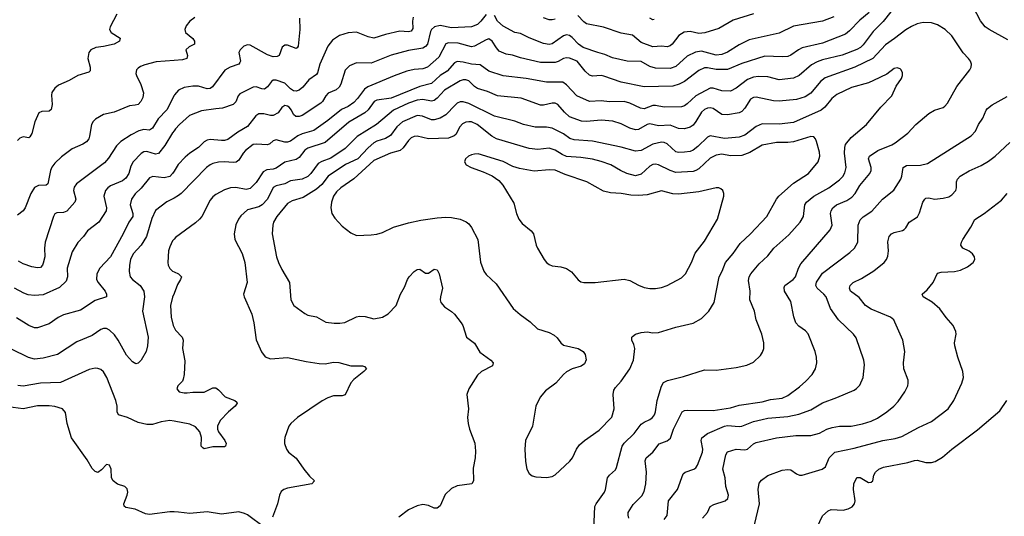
# Model space of a CAD drawing. Header units: inches. Extents: x 884691 to 1028259, y 526745 to 653629.
# Tile 25 of 241: x 938926 to 945776, y 555363 to 558819. Entities that reach past the tile are written whole.
import ezdxf

# ---------------------------------------------------------------- set-up
doc = ezdxf.new("R2010")
doc.units = ezdxf.units.IN
doc.header["$MEASUREMENT"] = 0
doc.layers.add('A9535', color=7, linetype='Continuous')
doc.layers.add('A9545', color=7, linetype='Continuous')

msp = doc.modelspace()

# ---------------------------------------------------------------- linework, layer by layer
at = {"layer": 'A9535', "color": 6}
for points, elevation in [([(939601.6, 558858.4), (939554.8, 558770), (939550.8, 558750), (939563, 558730), (939624.4, 558690), (939619.3, 558670), (939583.5, 558650), (939510, 558632.3), (939454.9, 558625.1), (939421.6, 558610), (939407.1, 558590), (939400.3, 558550), (939415.4, 558490), (939416.3, 558463.7), (939406.6, 558453.4), (939330, 558430.9), (939270, 558396.7), (939197, 558363), (939170, 558342.4), (939150, 558312), (939146.4, 558293.6), (939152.2, 558230), (939145.9, 558194.1), (939130, 558183.5), (939079.9, 558180.1), (939058.2, 558170), (939031.3, 558108.7), (939010, 558026.3), (938996.3, 558003.7), (938990, 557997.2), (938950, 558003), (938926.2, 557993.8), (938910, 557978)], 2700), ([(940000, 558535.6), (939874.9, 558525.1), (939795.8, 558504.2), (939766.4, 558493.6), (939750, 558482.5), (939738.8, 558470), (939734.3, 558445.7), (939737.6, 558430), (939768.2, 558368.2), (939786.3, 558310), (939783.1, 558276.9), (939769.1, 558250), (939749.4, 558230), (939730, 558223.4), (939690, 558219.8), (939584.2, 558175.8), (939510, 558158.8), (939452.7, 558127.3), (939436.4, 558110), (939425.7, 558090), (939412.4, 558007.6), (939406, 557990), (939390.9, 557970), (939366.2, 557953.8), (939290, 557919.4), (939216.1, 557863.9), (939170, 557819.8), (939150, 557791.8), (939141.2, 557770), (939122, 557678), (939110, 557666.7), (939055.6, 557664.4), (939029.3, 557650.7), (939002.4, 557610), (938964.9, 557510), (938950, 557489.4), (938910, 557459.7)], 2800), ([(940000, 558290.8), (939950, 558190.9), (939889.1, 558130), (939850, 558064.2), (939830, 558050.9), (939790, 558054.3), (939755.2, 558044.8), (939702, 558018), (939629.2, 557970.8), (939599.4, 557940.6), (939543.7, 557856.3), (939516.6, 557823.4), (939322, 557678), (939305.4, 557654.6), (939299.4, 557630), (939316.2, 557570), (939310.6, 557549.4), (939253.4, 557486.6), (939230, 557478.4), (939184.2, 557475.8), (939171.5, 557468.5), (939160.1, 557450), (939102.9, 557270), (939099.1, 557230), (939101.4, 557170), (939090, 557123.8), (939085.6, 557110), (939070, 557093.9), (939050, 557091.8), (939010, 557098.7), (938950, 557119.5), (938918.1, 557138.1)], 2900), ([(940000, 558045.9), (939988.6, 558031.4), (939936.5, 557943.5), (939892.4, 557887.6), (939870, 557883.3), (939810, 557903.1), (939790, 557900.5), (939770, 557888.7), (939715, 557830), (939699.6, 557800.4), (939685.5, 557750), (939664.6, 557715.4), (939641.7, 557698.3), (939557.2, 557662.8), (939538.6, 557650), (939522, 557630), (939510.5, 557590), (939529.6, 557510), (939527.5, 557490), (939477.6, 557410), (939398.4, 557350), (939369.7, 557310), (939331.5, 557268.5), (939290, 557202.8), (939256.1, 557090), (939259.6, 557030), (939250, 556999.4), (939203.9, 556956.1), (939090, 556904.9), (939030, 556899.1), (938984.9, 556904.9), (938955.7, 556915.7), (938890, 556951.4)], 3000), ([(940000, 557765.1), (939990, 557749.7), (939970, 557727.8), (939930, 557718.5), (939852.8, 557727.2), (939830, 557719), (939772.1, 557647.9), (939730, 557606.6), (939704.5, 557570), (939693.6, 557530), (939713.5, 557470), (939714.1, 557450), (939684.9, 557410), (939646.1, 557330), (939557.4, 557170), (939483.5, 557090), (939461.6, 557050), (939461.1, 557010), (939470.9, 556990), (939520.4, 556930), (939530.5, 556910), (939529.4, 556890), (939450, 556865), (939350, 556796.8), (939230, 556764.7), (939193.4, 556746.6), (939130, 556703.5), (939050, 556675.5), (939030, 556675.8), (938990, 556690.2), (938903.6, 556743.6)], 3100), ([(940000, 557578.3), (939950, 557551), (939869.8, 557490.2), (939845.3, 557434.7), (939807.1, 557310), (939770.4, 557249.6), (939716.2, 557190), (939697.5, 557150), (939690, 557110), (939687, 557067), (939694, 557030), (939710.1, 557010), (939764.2, 556970), (939789.8, 556929.8), (939794.5, 556890), (939780.8, 556790), (939819.5, 556610), (939815.7, 556550), (939805.9, 556510), (939770, 556450.8), (939750, 556429.1), (939734.8, 556425.2), (939710, 556438.3), (939670, 556485.3), (939610.5, 556590), (939585.1, 556625.1), (939550, 556658.9), (939530, 556669.6), (939510, 556669.2), (939490, 556662), (939430, 556620.3), (939323.2, 556576.8), (939190, 556488.4), (939090, 556462.9), (939030, 556456.9), (938987.1, 556467.1), (938870, 556527.1)], 3200), ([(940000, 557291.7), (939990, 557280.6), (939970, 557239.1), (939962, 557210), (939957.4, 557130), (939959.1, 557110), (939970, 557087.2), (939990, 557069.3), (940000, 557064.4)], 3300), ([(940000, 556914.7), (939990, 556889.2), (939975.2, 556830), (939979.4, 556750), (939992.9, 556690), (940000, 556677)], 3300), ([(940000, 556024.5), (939970, 556030.2), (939910, 556021), (939850, 556001.4), (939810, 556002), (939750, 556015.3), (939676, 556050), (939613.1, 556070), (939603.9, 556090), (939603.9, 556130), (939593.8, 556170), (939531.9, 556330), (939508.7, 556368.7), (939490, 556383.8), (939470, 556391.6), (939450, 556393.1), (939410, 556383.9), (939210, 556294.6), (939070, 556288.8), (938950, 556269), (938913.1, 556273.1)], 3300), ([(940000, 555393.6), (939970, 555394.5), (939830, 555374.9), (939801.1, 555381.1), (939730, 555413.5), (939664.4, 555424.4), (939652.8, 555432.8), (939651, 555450), (939673.5, 555510), (939677.4, 555530), (939673.7, 555553.7), (939657.3, 555570), (939606.8, 555586.7), (939575.3, 555610), (939563.5, 555630), (939561.7, 555690), (939550, 555719.3), (939530, 555723.7), (939494.4, 555685.6), (939470, 555668.1), (939450, 555674.8), (939430, 555696.8), (939394.9, 555754.9), (939286.1, 555910), (939257.2, 556010), (939244.8, 556084.8), (939223, 556110), (939170, 556127.4), (939130, 556132.9), (939050, 556130.9), (938950, 556112), (938810, 556130)], 3400)]:
    msp.add_lwpolyline(points, dxfattribs=dict(at, elevation=elevation))
at = {"layer": 'A9545', "color": 6}
for points, elevation in [([(944986.1, 558873.9), (944933.3, 558806.7), (944862.8, 558737.2), (944794.8, 558645.2), (944774.2, 558625.8), (944750, 558611.8), (944646.7, 558573.3), (944510, 558539.6), (944473.7, 558526.3), (944435.4, 558504.6), (944349.4, 558430.5), (944310, 558411.3), (944210, 558401), (944130, 558421.8), (944065, 558425), (944030, 558418.4), (943990, 558402), (943910, 558341.7), (943870, 558321.9), (943810, 558323.2), (943750, 558342.6), (943730, 558343.5), (943630.5, 558289.5), (943570, 558233.9), (943550, 558219.7), (943530, 558213.2), (943410, 558210.2), (943350, 558223.1), (943330, 558221.7), (943270, 558199), (943243.6, 558203.6), (943170, 558237.7), (943130, 558249.8), (943030, 558248.4), (942970, 558253.8), (942890, 558250.5), (942800.8, 558290), (942730, 558366.7), (942703.8, 558383.8), (942590, 558383.5), (942450, 558411.1), (942290, 558429.7), (942190, 558461.8), (942130, 558504.4), (942070, 558508.8), (942010, 558524.7), (941970, 558527.6), (941950, 558519), (941899.4, 558460.6), (941850, 558430.7), (941790, 558375.4), (941710, 558354.3), (941510, 558274), (941410, 558260.2), (941391.4, 558250), (941350, 558193.1), (941327.9, 558172.1), (941214.7, 558105.3), (941050, 557964.5), (940930, 557926.2), (940909.5, 557910.5), (940870, 557860.4), (940850, 557845.7), (940770, 557827.4), (940710, 557786.6), (940690, 557779), (940646, 557774), (940618.8, 557761.2), (940570, 557685.5), (940530, 557644.6), (940501.9, 557638.1), (940430, 557650.8), (940391.8, 557648.2), (940350, 557634.5), (940290, 557601.6), (940270, 557586.9), (940250, 557562.5), (940192.6, 557450), (940177.4, 557430), (940150, 557405.1), (940010, 557302.7), (940000, 557291.7)], 3300), ([(944835.4, 558870), (944770, 558817), (944699, 558741), (944670, 558718), (944510, 558656.8), (944370, 558623.3), (944343.5, 558610), (944290, 558571.4), (944270, 558564.2), (944230, 558561), (944110, 558565.3), (943950, 558514.1), (943850, 558473.1), (943770, 558473.3), (943710, 558484.9), (943690, 558483.9), (943650, 558464.9), (943550, 558388.8), (943512.8, 558370), (943470, 558357), (943270, 558351.5), (943110, 558384.9), (942990, 558427.4), (942970, 558430.3), (942910, 558425.3), (942890, 558433.5), (942860.4, 558460.4), (942803.4, 558530), (942750, 558551.8), (942730, 558553.9), (942710, 558549.1), (942671.6, 558528.4), (942650, 558522.1), (942550, 558521.9), (942410, 558554.1), (942353.2, 558573.2), (942310, 558578.7), (942261.3, 558601.3), (942242.4, 558622.5), (942212.2, 558670), (942190, 558685.2), (942170, 558679.8), (942090, 558634.4), (942070, 558631.3), (941975.3, 558655.3), (941910, 558658.8), (941890, 558651.3), (941840.8, 558559.2), (941762.6, 558490), (941730, 558477.1), (941670, 558472.7), (941619.2, 558460.8), (941531, 558429.1), (941348.4, 558351.6), (941325.3, 558334.7), (941277, 558270), (941250, 558242.5), (941210, 558216.1), (941164.8, 558195.2), (941070, 558117.6), (940971.7, 558048.3), (940890, 558025.6), (940859.9, 558010), (940810, 557974.3), (940790, 557966.8), (940770, 557967.5), (940710, 557982.3), (940690, 557975.5), (940665.7, 557954.3), (940650, 557947.6), (940570, 557953.4), (940550, 557950), (940497.6, 557910), (940479.4, 557890), (940450, 557842.4), (940431.2, 557828.8), (940410, 557825.7), (940351.2, 557831.2), (940310, 557828.9), (940270, 557818.8), (940250, 557808.9), (940224.8, 557790), (940050, 557610.8), (940030, 557594.7), (940000, 557578.3)], 3200), ([(945799.6, 558679.6), (945670.9, 558750), (945643.5, 558770), (945610, 558812.3), (945559.3, 558910)], 3300), ([(942170, 558855.3), (942134.9, 558810), (942110, 558786.6), (942070, 558769.2), (941930, 558761.7), (941850, 558778.4), (941811, 558769), (941790.6, 558750), (941783.8, 558736.2), (941762.9, 558650), (941750, 558633.2), (941730, 558622.3), (941630, 558604.8), (941510, 558572.2), (941370, 558517.7), (941270, 558518.8), (941220.8, 558499.2), (941190, 558467.2), (941159.2, 558370), (941148.4, 558350), (941127.7, 558332.3), (941072.3, 558307.7), (941056, 558290), (941032.7, 558250), (941020.8, 558239.2), (940890, 558153.4), (940870, 558144.9), (940845.8, 558145.8), (940830, 558159.3), (940816, 558190), (940800.1, 558210), (940790, 558217.9), (940770, 558221.8), (940750, 558208.3), (940723.9, 558170), (940690, 558151.9), (940670, 558152.4), (940625.1, 558165.1), (940590, 558163.3), (940569.4, 558150.6), (940510, 558075.3), (940442.4, 558037.6), (940374.3, 557985.7), (940350, 557978.4), (940330, 557978.3), (940250, 557986), (940230, 557981.4), (940210, 557968.8), (940170, 557929.8), (940109.5, 557890.5), (940077.5, 557862.5), (940029.5, 557810.5), (940000, 557765.1)], 3100), ([(941663.7, 558836.3), (941659.2, 558810), (941661.7, 558758.3), (941650, 558739), (941630, 558735.8), (941570, 558740), (941470, 558716.8), (941390, 558691.6), (941350, 558700.9), (941270, 558732.2), (941210, 558728.8), (941150.4, 558709.6), (941102.9, 558677.1), (941070, 558635.3), (941013.2, 558510), (940997.6, 558450), (940990, 558437.5), (940938.4, 558401.6), (940896, 558350), (940870.2, 558329.8), (940850, 558322.3), (940830, 558323.7), (940810, 558337.1), (940770, 558377.7), (940710, 558397.7), (940690, 558397.4), (940676.8, 558390), (940650, 558351.4), (940630, 558335.2), (940610, 558337.6), (940570, 558352.2), (940550, 558349.2), (940457.3, 558302.7), (940445.6, 558290), (940430, 558247.4), (940410, 558228), (940337.3, 558202.7), (940290, 558200), (940190, 558184.4), (940107.9, 558152.1), (940038.4, 558090), (940010, 558058.6), (940000, 558045.9)], 3000), ([(940144.5, 558835.5), (940108.6, 558810), (940083.7, 558776.3), (940074.7, 558750), (940079.9, 558730), (940130, 558689.3), (940142.3, 558670), (940141.9, 558650), (940104.2, 558630), (940082.4, 558610), (940092.2, 558570), (940088.1, 558550), (940059.4, 558540.6), (940000, 558535.6)], 2800), ([(940872.8, 558830), (940875.1, 558750), (940863.8, 558636.2), (940856.7, 558623.3), (940850, 558619.3), (940790, 558641), (940770, 558642.8), (940752.7, 558627.4), (940730.1, 558569.9), (940717.6, 558562.4), (940690, 558561.1), (940650, 558574.6), (940530, 558642.7), (940510, 558643.9), (940484.6, 558635.4), (940459.1, 558610), (940451.1, 558590), (940461.7, 558530), (940458.5, 558521.5), (940449.4, 558510), (940390, 558489.8), (940352.7, 558467.3), (940268.2, 558351.8), (940250, 558340.8), (940230, 558338.4), (940170, 558357.1), (940130, 558357.1), (940070, 558347.2), (940030.2, 558329.8), (940003.1, 558296.9), (940000, 558290.8)], 2900), ([(944590, 558840.4), (944510, 558809.4), (944310, 558775), (944210, 558725.5), (944000.4, 558679.6), (943930, 558644.7), (943850, 558592.8), (943810, 558577.5), (943770, 558572.2), (943670, 558600.7), (943626.3, 558593.7), (943570, 558565.8), (943490, 558492.7), (943450, 558479), (943350, 558480.9), (943310, 558493.8), (943250, 558528.8), (943151.8, 558531.8), (943050, 558554.2), (942997.5, 558577.5), (942948.4, 558590), (942846.2, 558626.2), (942812.3, 558650), (942770, 558695.2), (942750, 558708.9), (942730, 558713.7), (942710, 558708.1), (942630, 558650.6), (942610, 558646.7), (942570, 558653.5), (942470, 558692.2), (942410, 558722.3), (942370, 558730.6), (942290, 558775.4), (942250.3, 558810), (942230, 558847.4)], 3100), ([(942650, 558823), (942630, 558817.5), (942610, 558818.8), (942570, 558832.8)], 3000), ([(944030, 558860.8), (943890, 558817.1), (943790, 558758.4), (943692, 558728), (943650, 558722.6), (943590, 558738.2), (943547.4, 558732.6), (943510.9, 558709.1), (943464.6, 558650), (943450, 558637.9), (943430, 558631.4), (943390, 558635.6), (943330, 558631.6), (943250, 558660), (943190, 558711.1), (943110, 558725), (942987, 558767.1), (942870, 558791), (942850, 558803.4), (942808.3, 558848.3)], 3000), ([(943339.2, 558820.8), (943330, 558819.3), (943310, 558830.5)], 2900), ([(943164.5, 555350), (943158.3, 555370), (943159, 555390), (943194, 555446), (943255.1, 555504.9), (943270, 555536.6), (943281.4, 555590), (943287.2, 555670), (943276.5, 555750), (943283.8, 555770), (943331, 555810), (943373.7, 555866.3), (943430.9, 555889.1), (943453.9, 555906.1), (943474.4, 555970), (943534.8, 556090), (943550, 556099.9), (943570, 556102.8), (943750, 556098.6), (943870, 556118.7), (943930, 556137.4), (944090, 556159.7), (944150, 556176.3), (944230, 556184.5), (944270, 556204.8), (944350, 556264.2), (944395.8, 556304.2), (944437.8, 556350), (944461.5, 556390), (944471.7, 556430), (944469.9, 556470), (944459, 556510), (944410, 556631.9), (944393.7, 556653.7), (944346.5, 556686.5), (944326.2, 556710), (944311.5, 556751.5), (944290, 556858.2), (944247.6, 556930), (944243.7, 556956.3), (944249.2, 556970), (944306.2, 557010), (944323.1, 557030), (944343.4, 557090), (944360.2, 557119.8), (944563.6, 557356.4), (944577.2, 557390), (944566.7, 557470), (944571, 557490), (944582.9, 557510), (944607.9, 557530), (944679.8, 557560.2), (944715.4, 557584.6), (944737.2, 557610), (944770, 557665.3), (944839.8, 557750), (944849.3, 557770), (944850.3, 557790), (944831.6, 557850), (944838.5, 557870), (944895.6, 557910), (944992.2, 557947.8), (945017.4, 557962.6), (945105, 558030), (945159.7, 558090), (945250, 558166.5), (945290, 558189.3), (945350, 558207.9), (945362.9, 558217.1), (945380.6, 558239.4), (945445.4, 558354.6), (945536.6, 558470), (945545.8, 558490), (945547.4, 558510), (945540.5, 558530), (945526.1, 558550), (945490, 558587.7), (945410, 558707.8), (945363.3, 558750), (945310, 558783), (945270, 558796.7), (945210, 558800.2), (945170, 558790.7), (945130, 558772.7), (945090, 558749.1), (945012.7, 558687.3), (944950, 558644.8), (944860.6, 558550), (944734.7, 558490), (944530, 558415.5), (944497.9, 558390), (944430, 558307.9), (944390, 558283.5), (944330, 558264.6), (944210, 558252.3), (944170, 558255), (944050, 558281), (944030, 558277.9), (944010, 558265.3), (943970, 558202.6), (943950, 558180.9), (943930, 558170.1), (943850, 558156.8), (943810, 558160), (943750, 558202.2), (943730, 558206.7), (943710, 558203.7), (943690, 558194.4), (943670, 558176.7), (943630.5, 558110), (943610, 558086.2), (943590, 558072.5), (943550, 558059.7), (943510, 558061.9), (943450, 558085.4), (943370, 558080.4), (943310, 558093.8), (943290, 558089.4), (943230, 558055.4), (943210, 558052.9), (943170, 558063.7), (943110, 558095.2), (943053.1, 558113.1), (942970, 558120.7), (942870, 558111.4), (942834, 558114), (942750, 558144.2), (942716.1, 558176.2), (942670.1, 558230), (942650, 558238.8), (942630, 558239.4), (942570, 558224.4), (942550, 558225.6), (942414.3, 558274.3), (942250, 558289.6), (942180.5, 558320.5), (942110, 558340.7), (942090, 558353.6), (942050, 558393.7), (942030, 558401.1), (942010, 558400.9), (941990, 558394.5), (941882.3, 558330), (941830, 558272.1), (941810, 558257.9), (941790, 558252.9), (941730, 558263.8), (941690, 558258.7), (941630, 558237.6), (941526.7, 558190), (941408.9, 558090), (941274.4, 558005.6), (941190, 557922.4), (941090, 557855.8), (941027.5, 557832.5), (941002, 557818), (940952.2, 557750), (940930, 557728.7), (940890, 557710.3), (940810, 557698.3), (940770, 557676.7), (940710, 557662.8), (940690, 557651), (940649.2, 557570), (940612.2, 557530), (940590, 557517.2), (940510, 557495.1), (940464.7, 557455.3), (940447.6, 557430), (940430.6, 557390.6), (940417.4, 557330), (940422.1, 557290), (940472.5, 557192.5), (940491, 557129), (940507.8, 556990), (940483.6, 556910), (940487.4, 556890), (940541.3, 556770), (940555.3, 556710), (940571.4, 556591.4), (940607.2, 556507.2), (940633.6, 556473.6), (940670, 556458.7), (940790, 556468.9), (940919.3, 556439.3), (941010, 556426.2), (941050, 556425.2), (941110, 556435.3), (941146, 556434), (941230, 556411.4), (941309.6, 556409.6), (941325, 556405), (941339, 556390), (941320.8, 556370), (941250, 556315.5), (941230, 556292.7), (941190, 556209.2), (941170, 556201.9), (941110, 556201.7), (941070, 556188.3), (941030, 556167.7), (940858.5, 556050), (940811.5, 556010), (940798.1, 555990), (940770, 555910.9), (940767.2, 555890), (940768.7, 555868.7), (940782.2, 555830), (940797, 555810), (940850, 555768.7), (940902, 555690), (940942.5, 555642.5), (940977.8, 555610), (940957.3, 555590), (940790, 555559.6), (940764.2, 555550), (940745.2, 555534.8), (940732.4, 555510), (940720.2, 555450), (940683.5, 555356.5)], 3400), ([(942919.2, 555270), (942928.1, 555431.9), (942936.4, 555450), (942993.1, 555530), (943000.9, 555550), (943015.2, 555630), (943029.6, 555650), (943070, 555687.4), (943078.3, 555701.7), (943118.3, 555850), (943130, 555871.2), (943199.9, 555940.1), (943250, 556004), (943270, 556018.6), (943310, 556037.4), (943328.3, 556051.7), (943341.6, 556070), (943350, 556090), (943361, 556170), (943390.9, 556269.1), (943405.3, 556294.7), (943431.5, 556308.5), (943544.4, 556335.6), (943690, 556382.6), (943770, 556379.7), (943910, 556399.7), (943984.4, 556415.6), (944030, 556436.1), (944078.4, 556481.6), (944093.9, 556506.1), (944101.8, 556530), (944103.1, 556570), (944088.9, 556630), (944050.5, 556730), (944037, 556790), (944006, 556870), (944006.7, 556930), (943996.6, 557003.4), (944000.5, 557030), (944011.5, 557050), (944070, 557120.1), (944130, 557174.7), (944172.4, 557230), (944277.1, 557322.9), (944355.8, 557410), (944379.7, 557450), (944388.3, 557530), (944398.6, 557550), (944450.7, 557590), (944554.8, 557650), (944630, 557704.1), (944652.4, 557727.6), (944666.7, 557753.3), (944675.4, 557790), (944663.3, 557890), (944665.2, 557930), (944671.3, 557950), (944710, 557998.7), (944817.1, 558090), (944917.7, 558210), (944993.7, 558290), (945024.4, 558355.6), (945060.4, 558410), (945067.4, 558430), (945066.9, 558450), (945058.2, 558470), (945050, 558478.2), (945030, 558484.1), (945010, 558479.4), (944959.3, 558440.7), (944865, 558395), (944830, 558380.9), (944712.1, 558347.9), (944610, 558298.8), (944576.5, 558270), (944526.7, 558210), (944500.7, 558190), (944310, 558103.5), (944210, 558091.8), (944090, 558094.8), (944050, 558077.1), (943970, 558015.7), (943930, 558000.8), (943830, 557993), (943730, 558010.7), (943710, 558002), (943643.5, 557936.5), (943610, 557911.3), (943590, 557902.8), (943550, 557896.4), (943510, 557895.3), (943490, 557900.5), (943430, 557954.8), (943410, 557964.7), (943390, 557967.5), (943330, 557952.9), (943250, 557909.1), (943210, 557903.5), (943110, 557932.6), (942910, 557973), (942782.5, 557982.5), (942753, 557993), (942710, 558023.9), (942630, 558064.9), (942590, 558071.8), (942512.5, 558072.5), (942430, 558089.2), (942370, 558112.1), (942230, 558148.5), (942050, 558235.6), (942010, 558248.4), (941990, 558247.6), (941970, 558238.9), (941954.5, 558225.5), (941890, 558156.2), (941850, 558133.2), (941810, 558122.2), (941790, 558121.7), (941727.9, 558147.9), (941690, 558152.2), (941590, 558108.4), (941550, 558073.5), (941506.6, 558013.4), (941470, 557993.2), (941410, 557973.3), (941390, 557961.5), (941350, 557927.1), (941277.8, 557850), (941191.3, 557811.3), (941072.3, 557730), (941028.6, 557671.4), (940990, 557640.4), (940897.7, 557582.3), (940821.3, 557558.7), (940790, 557540.6), (940715, 557450), (940692.4, 557410), (940686.6, 557390), (940681.3, 557330), (940711.6, 557170), (940725.5, 557130), (940750, 557080.5), (940803.4, 556990), (940811.7, 556870), (940834, 556830), (940910, 556774), (940930, 556762.5), (940990.7, 556750.7), (941054.9, 556714.9), (941113.9, 556706.1), (941153.2, 556706.8), (941187, 556713), (941270, 556750.2), (941290, 556755), (941330, 556753.8), (941390, 556736.5), (941450, 556749.5), (941490, 556771.5), (941545.4, 556830), (941575, 556910), (941602.3, 556957.7), (941623.3, 557010), (941635.1, 557030), (941670, 557065.8), (941690, 557079.6), (941710, 557082.6), (941750, 557054.1), (941770, 557055.1), (941810, 557082.4), (941830, 557078.6), (941844.1, 557050), (941868.3, 556950), (941852.6, 556890), (941850.6, 556870), (941854.8, 556850), (941880.1, 556820.1), (941930, 556788.1), (941950, 556770.1), (941996.4, 556710), (942009.5, 556690), (942035, 556610), (942090, 556568.7), (942126.1, 556506.1), (942202.5, 556450), (942218.7, 556430), (942214.7, 556410), (942138.6, 556370), (942110, 556344.4), (942050.8, 556249.2), (942036.5, 556210), (942048.8, 556110), (942041.7, 556050), (942045, 556010), (942054, 555970), (942091.4, 555871.4), (942097.1, 555817.1), (942095, 555770), (942081.4, 555698.6), (942082.3, 555610), (942071, 555590), (941970, 555576), (941930, 555556.3), (941885.3, 555514.7), (941850, 555435.2), (941830, 555419.1), (941810, 555419.7), (941770, 555437.9), (941730, 555445.4), (941690, 555435.3), (941630, 555409), (941563.7, 555356.3)], 3500), ([(943410, 555339.6), (943430, 555368.6), (943440.4, 555470), (943501.5, 555550), (943541.9, 555658.1), (943555, 555670), (943616, 555690), (943630, 555700.9), (943641, 555719), (943676, 555810), (943678.5, 555830), (943666.1, 555890), (943671.7, 555910), (943710, 555939.1), (943830, 555991.3), (943850, 555994.4), (943930, 555987.1), (943949.9, 555989.9), (944030, 556022), (944090, 556037.8), (944130, 556045), (944270, 556056.5), (944346.4, 556073.6), (944430, 556104.6), (944510, 556152.1), (944610, 556189), (944730, 556240.6), (944748.2, 556251.8), (944770, 556274.6), (944793.1, 556330), (944803.2, 556416.8), (944797.4, 556450), (944744.4, 556604.4), (944727, 556630), (944622.6, 556730), (944567.2, 556810), (944535.3, 556890), (944520.5, 556910), (944474.1, 556950), (944465.1, 556970), (944470, 556993.7), (944510, 557055.9), (944701.1, 557198.9), (944733, 557230), (944756.8, 557270), (944759, 557390), (944772.5, 557427.5), (944793.2, 557446.8), (944854.4, 557485.6), (944928.1, 557570), (945007.3, 557632.7), (945055.3, 557710), (945062.7, 557730), (945072.3, 557790), (945095.5, 557804.5), (945193.7, 557806.3), (945241.1, 557818.9), (945545, 558010), (945575.4, 558044.6), (945596.3, 558090), (945625.9, 558134.1), (945650.3, 558189.7), (945659.3, 558200.7), (945690, 558225.7), (945794.7, 558285.4)], 3300), ([(943675.3, 555350), (943710.8, 555390), (943730, 555431.7), (943755.3, 555444.7), (943834.2, 555470), (943853.3, 555486.7), (943857.1, 555510), (943838.3, 555570), (943834.4, 555630), (943818.6, 555690), (943838.3, 555790), (943849.4, 555810.6), (943910, 555831.3), (943970, 555824.9), (943990, 555829.5), (944030, 555867.5), (944050, 555876.6), (944190, 555908.2), (944325.1, 555925.1), (944430, 555925.7), (944490, 555942.1), (944541.5, 555970), (944578.2, 555981.8), (944630, 555991.4), (944710, 555989.9), (944790, 556006.4), (944850, 556024.7), (944893.5, 556046.5), (944957.7, 556090), (945006.7, 556130), (945037, 556163), (945084, 556230), (945103.4, 556270), (945107.8, 556290), (945106.3, 556310), (945075.6, 556390), (945075.3, 556430), (945084.5, 556510), (945068.6, 556590), (945014.8, 556714.8), (945006.1, 556730), (944985, 556750), (944850, 556805.1), (944810, 556830.5), (944765.2, 556885.2), (944706.7, 556930), (944698.1, 556950), (944702.3, 556970), (944724.4, 556990), (944781.4, 557018.6), (944868.8, 557071.2), (944938.8, 557130), (944954.9, 557150), (944965.9, 557174.1), (944969.2, 557210), (944965.9, 557274.1), (944973.7, 557310), (944991.3, 557328.7), (945010, 557339.2), (945066.9, 557353.1), (945079.8, 557360.2), (945091.3, 557370), (945113.7, 557410), (945172.2, 557447.8), (945185.7, 557474.3), (945208, 557550), (945221.6, 557570), (945230, 557576.6), (945250, 557578.4), (945290, 557571.2), (945350, 557577.1), (945390, 557587.3), (945410, 557599.7), (945438, 557630), (945443, 557650), (945443.5, 557690), (945450.3, 557710), (945468.8, 557730), (945530, 557766.9), (945614.4, 557805.6), (945664.5, 557835.5), (945712.1, 557870), (945814.3, 557965.7)], 3200), ([(944037.1, 555302.9), (944071.4, 555450), (944063.1, 555550), (944070, 555593.9), (944086.3, 555613.7), (944130, 555648), (944230, 555684.3), (944270, 555689.7), (944290, 555686.9), (944330, 555657.6), (944350, 555648.6), (944370, 555650.1), (944509.3, 555690.7), (944531.7, 555708.3), (944556.4, 555770), (944596.9, 555810), (944730, 555837.5), (944930, 555891.1), (945015.5, 555904.5), (945062.2, 555917.8), (945179.2, 555980.8), (945270, 556022.7), (945384.6, 556110), (945425.4, 556170), (945479.8, 556290), (945490.6, 556330), (945486.5, 556370), (945451.8, 556470), (945432, 556550), (945429.5, 556570), (945440.1, 556630), (945438.5, 556650), (945420.4, 556690), (945370, 556747.1), (945327.6, 556807.6), (945273.3, 556853.3), (945210.6, 556890), (945203.7, 556910), (945239.8, 556940.1), (945281.6, 556990), (945310, 557055), (945336.9, 557063.1), (945430, 557067.8), (945470, 557076.4), (945520.3, 557099.7), (945558.5, 557130), (945569.9, 557150), (945568.1, 557170), (945553.8, 557190), (945530, 557209.4), (945486.6, 557230), (945473.6, 557250), (945477.3, 557270), (945487.5, 557290), (945543.7, 557376.2), (945570, 557429.5), (945635.2, 557470), (945757, 557563), (945794.9, 557610)], 3100), ([(940000, 557064.4), (940029.7, 557049.7), (940051.6, 557030), (940045.5, 557010), (940024, 556976), (940000, 556914.7)], 3300), ([(940000, 556677), (940010, 556658.5), (940055.5, 556610), (940063.1, 556590), (940059.3, 556530), (940073.8, 556446.2), (940070.1, 556349.9), (940063.7, 556316.3), (940057.4, 556302.6), (940027, 556270), (940018, 556250), (940036.1, 556230), (940070, 556222), (940090, 556222.1), (940130, 556227.5), (940210, 556227.5), (940270, 556256.3), (940290, 556256.5), (940310, 556242.5), (940355.2, 556195.2), (940422.7, 556170), (940436.6, 556156.6), (940439.7, 556150), (940424.7, 556130), (940378.5, 556090), (940320.8, 556030), (940301.5, 555990), (940301.4, 555970), (940308, 555950), (940351.9, 555890), (940361.3, 555870), (940357.6, 555850), (940350, 555846.3), (940270, 555846.6), (940210, 555833.5), (940198.9, 555838.9), (940188.9, 555850), (940190.7, 555910.7), (940178.3, 555950), (940150, 555985.2), (940110, 556003.4), (940000, 556024.5)], 3300), ([(944473, 555287), (944510, 555365.7), (944550, 555400.9), (944570.3, 555409.7), (944654.6, 555405.4), (944690, 555414.2), (944718.1, 555430), (944733.6, 555450), (944739.1, 555470), (944725.6, 555550), (944727.7, 555590), (944750, 555634.1), (944773.8, 555633.8), (944830, 555599), (944850, 555600.3), (944861.6, 555610), (944866.9, 555650), (944879, 555670), (944903.6, 555690), (944934.5, 555705.5), (945103.4, 555736.6), (945150, 555752.1), (945170, 555753.9), (945230, 555737), (945270, 555737.3), (945295.5, 555744.5), (945345.6, 555774.4), (945410, 555829.6), (945590, 555965.1), (945743.8, 556096.2), (945792.3, 556170)], 3000), ([(940630, 555285.3), (940510, 555372.6), (940490, 555383.1), (940450, 555394.2), (940330, 555377.6), (940230, 555394.1), (940110, 555383), (940030, 555392.7), (940000, 555393.6)], 3400)]:
    msp.add_lwpolyline(points, dxfattribs=dict(at, elevation=elevation))
for points, elevation in [([(942050, 558109.6), (942030, 558106.3), (942006.1, 558093.9), (941987.2, 558072.8), (941959.4, 558020.6), (941947.7, 558010), (941910, 557995.9), (941770, 557989.7), (941690, 558007.6), (941670, 558005.7), (941650, 557996.3), (941630, 557979.5), (941592.9, 557927.1), (941573.5, 557910), (941504.8, 557890), (941390, 557838.6), (941250, 557710.6), (941159.6, 557650), (941130, 557621.4), (941109, 557590), (941095.9, 557550), (941090.1, 557510), (941097.2, 557470), (941118, 557438), (941170, 557381.6), (941230, 557336.2), (941270, 557317.8), (941370, 557321.5), (941410, 557327.3), (941450, 557338.8), (941525.8, 557374.2), (941630, 557404.5), (941716.6, 557423.4), (941830, 557439.8), (941890, 557444.7), (941930, 557442.3), (941990, 557430.1), (942032.8, 557412.8), (942050, 557399.5), (942070, 557373.7), (942112, 557290), (942132.4, 557132.4), (942154.4, 557070), (942170, 557046.4), (942240.9, 556980.9), (942359.1, 556810), (942407.5, 556767.5), (942476.9, 556716.9), (942528.6, 556668.6), (942610, 556641.1), (942644, 556624), (942665, 556605), (942689.7, 556569.7), (942710, 556554.7), (942810.6, 556530.6), (942846.6, 556510), (942859.2, 556490), (942867, 556453), (942855.9, 556424.1), (942832.2, 556407.8), (942770, 556388.4), (942730, 556367.9), (942707.9, 556350), (942654.8, 556290), (942584.9, 556235.1), (942547.3, 556192.7), (942516.1, 556130), (942492.7, 555990), (942444.7, 555890), (942440.2, 555830), (942445.1, 555745.1), (942454.7, 555690), (942470, 555659.8), (942490, 555644.5), (942517.2, 555637.2), (942590, 555632.4), (942630, 555640.1), (942650, 555651.5), (942754.2, 555745.8), (942771.9, 555770), (942798.4, 555830), (942820.7, 555859.3), (942855.2, 555890), (942958.3, 555961.7), (943046.1, 556053.9), (943061, 556110), (943053.9, 556210), (943059.4, 556240.6), (943070, 556259), (943110, 556304.2), (943169.5, 556390.5), (943197, 556450), (943204.3, 556530), (943198.3, 556558.3), (943184.7, 556590), (943185.2, 556610), (943190, 556615.3), (943208.9, 556630), (943250, 556642.9), (943290, 556647.5), (943330, 556640.1), (943370, 556642.7), (943490, 556679.6), (943610, 556706.2), (943670, 556739.3), (943720.4, 556790), (943756.9, 556850), (943791.1, 557028.9), (943812.7, 557070), (943835.3, 557130), (943890, 557192.6), (943937.2, 557262.8), (944010, 557330), (944123.4, 557450), (944190.9, 557570), (944207.1, 557590), (944310, 557681.4), (944413.9, 557750), (944479.9, 557830), (944491.6, 557868.4), (944490, 557897.4), (944470, 557970.8), (944462.2, 557990), (944450, 558004.8), (944430, 558005.6), (944310, 557969.1), (944270, 557964.1), (944190, 557964.9), (944090, 557946.2), (944005.3, 557894.7), (943950, 557874.8), (943870, 557871), (943810, 557882.6), (943770, 557876.8), (943730, 557856.6), (943650, 557781.7), (943630, 557769.4), (943610, 557763.8), (943490, 557755.3), (943450, 557768.9), (943370, 557808.6), (943350, 557813.1), (943330, 557811), (943310, 557800.8), (943250, 557744.3), (943210, 557733.1), (943150, 557749.8), (943104.8, 557770), (943037.4, 557810), (942970, 557833.5), (942910, 557848.1), (942830, 557860.2), (942730, 557867.9), (942700.5, 557880.5), (942650, 557911.5), (942610, 557925.5), (942530, 557915.5), (942470, 557923), (942243.2, 557990), (942210, 558009), (942108.9, 558090), (942070, 558107.8)], 3600), ([(942115.4, 557884.6), (942090, 557884.3), (942070, 557878.7), (942049.2, 557870), (942027.3, 557850), (942020.7, 557830), (942031.7, 557810), (942067, 557790), (942150, 557760.4), (942212, 557732), (942259.1, 557699.1), (942288, 557668), (942362.7, 557542.7), (942382.3, 557470), (942398.9, 557430), (942421.7, 557401.7), (942483.5, 557350), (942500.2, 557330), (942518.3, 557250), (942527.9, 557230), (942574.7, 557150), (942590.1, 557130.1), (942610, 557115.4), (942630, 557106.8), (942690, 557099.6), (942730, 557088.7), (942764.5, 557064.5), (942810, 557008.3), (942830, 556995.8), (942850, 556990.1), (942930.1, 556990.1), (943130, 557012.9), (943170, 557004.2), (943230.9, 556970.9), (943270, 556956), (943310, 556948), (943350, 556947.7), (943390, 556955.5), (943430, 556969.7), (943530, 557023.6), (943556.8, 557050), (943599.4, 557130), (943625.6, 557194.4), (943690, 557276.8), (943780.3, 557430), (943825, 557590), (943824.1, 557610), (943817, 557630), (943803.2, 557643.2), (943790, 557649.2), (943770, 557649.4), (943650, 557622.2), (943510, 557604.7), (943470, 557608.1), (943390, 557627.7), (943290, 557601.4), (943230, 557595.5), (943177.1, 557597.1), (943110, 557608.9), (943034.9, 557614.9), (942986.5, 557626.5), (942872.2, 557690), (942721.2, 557741.2), (942650, 557771.1), (942610, 557775.4), (942506.1, 557766.1), (942402.9, 557782.9), (942357, 557797), (942290, 557833.4)], 3700)]:
    msp.add_lwpolyline(points, close=True, dxfattribs=dict(at, elevation=elevation))

doc.saveas('drawing.dxf')
